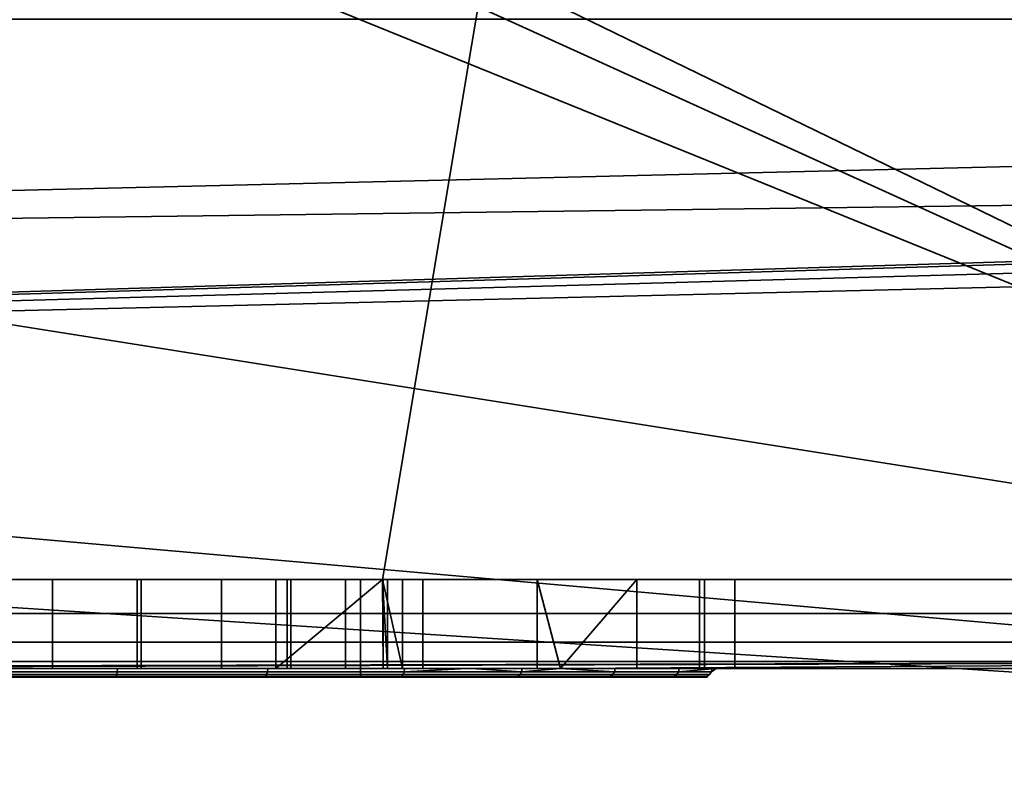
# Model space of a CAD drawing. Header units: millimetres. Extents: x -523 to 5173, y -130 to 66.
# Tile 174 of 256: x -275 to -264, y -42 to -33. Entities that reach past the tile are written whole.
import ezdxf

# ---------------------------------------------------------------- set-up
doc = ezdxf.new("R2010")
doc.units = ezdxf.units.MM
doc.layers.add('151', color=7, linetype='Continuous', true_color=0xffffff)

# ---------------------------------------------------------------- blocks, each defined once
blk = doc.blocks.new('UG_SURFACE_009')
at = {"layer": '151', "color": 252, "linetype": 'Continuous', "lineweight": 35}
for points in [[(522.5, -46, 2207), (522.5, 40, 2207), (-522.5, 40, 2207), (-522.5, -46, 2207)], [(-372.5, -46, 2057), (-372.5, 40, 2057), (372.5, 40, 2057), (372.5, -46, 2057)]]:
    blk.add_3dface(points, dxfattribs=at)
blk = doc.blocks.new('UG_SURFACE_014')
at = {"layer": '151', "color": 252, "linetype": 'Continuous', "lineweight": 35}
for points in [[(332.665, -62, 2014.25), (332.665, -2, 2014.25), (-332.335, -2, 2014.25), (-332.335, -62, 2014.25)], [(-332.335, -62, 4.25), (-332.335, -2, 4.25), (332.665, -2, 4.25), (332.665, -62, 4.25)], [(-332.335, -2, 992.25), (-332.335, -62, 992.25), (-229.335, -62, 992.25), (-229.335, -2, 992.25)], [(-229.335, -2, 1176.25), (-229.335, -62, 1176.25), (-332.335, -62, 1176.25), (-332.335, -2, 1176.25)]]:
    blk.add_3dface(points, dxfattribs=at)
blk = doc.blocks.new('UG_SURFACE_015')
at = {"layer": '151', "color": 252, "linetype": 'Continuous', "lineweight": 35}
for points in [[(-201.835, -2.6, 1.75), (-322.233, -2.6, 1.75), (-322.233, -42.55, 1.75), (-201.835, -42.55, 1.75)], [(-201.835, -42.55, 0.95), (-322.233, -42.55, 0.95), (-322.233, -2.6, 0.95), (-201.835, -2.6, 0.95)], [(-299.846, -26.404, 2023.95), (-299.481, -29.878, 2023.95), (-101.923, -33.22, 2023.95), (-101.832, -32.351, 2023.95)], [(-101.923, -33.22, 2023.95), (-299.481, -29.878, 2023.95), (-300.56, -33.2, 2023.95)], [(-99.835, -30.9, 2023.15), (-306.088, -37.216, 2023.15), (-302.897, -35.796, 2023.15)], [(-306.088, -37.216, 2023.15), (-99.835, -30.9, 2023.15), (-100.689, -31.082, 2023.15)], [(-99.835, -30.9, 2023.15), (-302.897, -35.796, 2023.15), (-300.56, -33.2, 2023.15)], [(-100.689, -31.082, 2023.15), (-101.395, -31.595, 2023.15), (-306.088, -37.216, 2023.15)], [(-101.395, -31.595, 2023.15), (-101.832, -32.351, 2023.15), (-306.088, -37.216, 2023.15)], [(-306.088, -37.216, 2023.15), (-101.832, -32.351, 2023.15), (-101.923, -33.22, 2023.15), (-335.432, -59.702, 2023.15)], [(-300.56, -33.2, 2023.95), (-302.897, -35.796, 2023.95), (-101.923, -33.22, 2023.95)], [(-337, -60.6, 2023.15), (-335.432, -59.702, 2023.15), (-101.923, -33.22, 2023.15), (-101.653, -34.05, 2023.15)], [(-302.897, -35.796, 2023.95), (-306.088, -37.216, 2023.95), (-335.432, -59.702, 2023.95), (-101.923, -33.22, 2023.95)], [(-101.653, -34.05, 2023.95), (-101.923, -33.22, 2023.95), (-335.432, -59.702, 2023.95)], [(-101.653, -34.05, 2023.15), (-101.069, -34.699, 2023.15), (-337, -60.6, 2023.15)], [(-335.432, -59.702, 2023.95), (-101.069, -34.699, 2023.95), (-101.653, -34.05, 2023.95)], [(-337, -60.6, 2023.15), (-101.069, -34.699, 2023.15), (-100.271, -35.054, 2023.15)], [(-100.271, -35.054, 2023.95), (-101.069, -34.699, 2023.95), (-335.432, -59.702, 2023.95)], [(-100.271, -35.054, 2023.15), (337.33, -60.6, 2023.15), (-337, -60.6, 2023.15)], [(-335.432, -59.702, 2023.95), (337.33, -60.6, 2023.95), (-99.398, -35.054, 2023.95), (-100.271, -35.054, 2023.95)]]:
    blk.add_3dface(points, dxfattribs=at)
blk = doc.blocks.new('UG_SURFACE_016')
at = {"layer": '151', "color": 252, "linetype": 'Continuous', "lineweight": 35}
for points in [[(-201.835, -2.6, 1.75), (-322.233, -2.6, 1.75), (-322.233, -42.55, 1.75), (-201.835, -42.55, 1.75)], [(-201.835, -42.55, 0.95), (-322.233, -42.55, 0.95), (-322.233, -2.6, 0.95), (-201.835, -2.6, 0.95)], [(-299.846, -26.404, 2023.95), (-299.481, -29.878, 2023.95), (-101.923, -33.22, 2023.95), (-101.832, -32.351, 2023.95)], [(-101.923, -33.22, 2023.95), (-299.481, -29.878, 2023.95), (-300.56, -33.2, 2023.95)], [(-99.835, -30.9, 2023.15), (-306.088, -37.216, 2023.15), (-302.897, -35.796, 2023.15)], [(-306.088, -37.216, 2023.15), (-99.835, -30.9, 2023.15), (-100.689, -31.082, 2023.15)], [(-99.835, -30.9, 2023.15), (-302.897, -35.796, 2023.15), (-300.56, -33.2, 2023.15)], [(-100.689, -31.082, 2023.15), (-101.395, -31.595, 2023.15), (-306.088, -37.216, 2023.15)], [(-101.395, -31.595, 2023.15), (-101.832, -32.351, 2023.15), (-306.088, -37.216, 2023.15)], [(-306.088, -37.216, 2023.15), (-101.832, -32.351, 2023.15), (-101.923, -33.22, 2023.15), (-335.432, -59.702, 2023.15)], [(-300.56, -33.2, 2023.95), (-302.897, -35.796, 2023.95), (-101.923, -33.22, 2023.95)], [(-337, -60.6, 2023.15), (-335.432, -59.702, 2023.15), (-101.923, -33.22, 2023.15), (-101.653, -34.05, 2023.15)], [(-302.897, -35.796, 2023.95), (-306.088, -37.216, 2023.95), (-335.432, -59.702, 2023.95), (-101.923, -33.22, 2023.95)], [(-101.653, -34.05, 2023.95), (-101.923, -33.22, 2023.95), (-335.432, -59.702, 2023.95)], [(-101.653, -34.05, 2023.15), (-101.069, -34.699, 2023.15), (-337, -60.6, 2023.15)], [(-335.432, -59.702, 2023.95), (-101.069, -34.699, 2023.95), (-101.653, -34.05, 2023.95)], [(-337, -60.6, 2023.15), (-101.069, -34.699, 2023.15), (-100.271, -35.054, 2023.15)], [(-100.271, -35.054, 2023.95), (-101.069, -34.699, 2023.95), (-335.432, -59.702, 2023.95)], [(-100.271, -35.054, 2023.15), (337.33, -60.6, 2023.15), (-337, -60.6, 2023.15)], [(-335.432, -59.702, 2023.95), (337.33, -60.6, 2023.95), (-99.398, -35.054, 2023.95), (-100.271, -35.054, 2023.95)]]:
    blk.add_3dface(points, dxfattribs=at)
blk = doc.blocks.new('UG_SURFACE_020')
at = {"layer": '151', "color": 1, "linetype": 'Continuous', "lineweight": 35}
for points in [[(-337.835, -28, -1.05), (338.165, -28, -1.05), (338.165, -48, -1.05), (-337.835, -48, -1.05)], [(-337.835, -48, 0.95), (338.165, -48, 0.95), (338.165, -28, 0.95), (-337.835, -28, 0.95)]]:
    blk.add_3dface(points, dxfattribs=at)
blk = doc.blocks.new('UG_SURFACE_027')
at = {"layer": '151', "color": 252, "linetype": 'Continuous', "lineweight": 35}
for points in [[(332.665, -62, 2014.25), (332.665, -2, 2014.25), (-332.335, -2, 2014.25), (-332.335, -62, 2014.25)], [(-332.335, -62, 4.25), (-332.335, -2, 4.25), (332.665, -2, 4.25), (332.665, -62, 4.25)], [(-332.335, -2, 992.25), (-332.335, -62, 992.25), (-229.335, -62, 992.25), (-229.335, -2, 992.25)], [(-229.335, -2, 1176.25), (-229.335, -62, 1176.25), (-332.335, -62, 1176.25), (-332.335, -2, 1176.25)]]:
    blk.add_3dface(points, dxfattribs=at)
blk = doc.blocks.new('UG_SURFACE_038')
at = {"layer": '151', "color": 252, "linetype": 'Continuous', "lineweight": 35}
for points in [[(-241.415, -21, 1170.65), (-326.603, -34.5, 1170.65), (-326.603, -28.5, 1170.65)], [(-241.415, -21, 1170.65), (-241.415, -42, 1170.65), (-326.603, -36.5, 1170.65), (-326.603, -34.5, 1170.65)], [(-326.603, -28.5, 1171.45), (-326.603, -34.5, 1171.45), (-241.415, -21, 1171.45)], [(-326.603, -34.5, 1171.45), (-326.603, -36.5, 1171.45), (-241.415, -42, 1171.45), (-241.415, -21, 1171.45)], [(-241.415, -21, 999.45), (-241.415, -42, 999.45), (-326.603, -28.5, 999.45), (-326.603, -26.5, 999.45)], [(-326.603, -26.5, 1000.25), (-326.603, -28.5, 1000.25), (-241.415, -42, 1000.25), (-241.415, -21, 1000.25)], [(-326.603, -34.5, 999.45), (-326.603, -28.5, 999.45), (-241.415, -42, 999.45)], [(-241.415, -42, 1000.25), (-326.603, -28.5, 1000.25), (-326.603, -34.5, 1000.25)], [(-241.415, -42, 999.45), (-326.603, -36.5, 999.45), (-326.603, -34.5, 999.45)], [(-326.603, -34.5, 1000.25), (-326.603, -36.5, 1000.25), (-241.415, -42, 1000.25)], [(-241.415, -42, 1170.65), (-332.155, -42, 1170.65), (-332.155, -36.5, 1170.65), (-326.603, -36.5, 1170.65)], [(-326.603, -36.5, 1171.45), (-332.155, -36.5, 1171.45), (-332.155, -42, 1171.45), (-241.415, -42, 1171.45)], [(-241.415, -42, 999.45), (-332.155, -42, 999.45), (-332.155, -36.5, 999.45), (-326.603, -36.5, 999.45)], [(-326.603, -36.5, 1000.25), (-332.155, -36.5, 1000.25), (-332.155, -42, 1000.25), (-241.415, -42, 1000.25)]]:
    blk.add_3dface(points, dxfattribs=at)
blk = doc.blocks.new('UG_SURFACE_039')
at = {"layer": '151', "color": 252, "linetype": 'Continuous', "lineweight": 35}
for points in [[(-287.86, -26.5, 1167.95), (-337.835, -26.5, 1167.95), (-337.835, -39.5, 1167.95), (-255.835, -39.5, 1167.95)], [(-255.835, -39.5, 1002.95), (-337.835, -39.5, 1002.95), (-337.835, -26.5, 1002.95), (-287.86, -26.5, 1002.95)], [(-255.835, -39.5, 1167.95), (-284.46, -26.5, 1167.95), (-287.86, -26.5, 1167.95)], [(-255.835, -39.5, 1002.95), (-287.86, -26.5, 1002.95), (-284.46, -26.5, 1002.95)], [(-255.835, -39.5, 1167.95), (-282.585, -26.5, 1167.95), (-284.46, -26.5, 1167.95)], [(-255.835, -39.5, 1002.95), (-284.46, -26.5, 1002.95), (-282.585, -26.5, 1002.95)], [(-255.835, -39.5, 1167.95), (-269.085, -26.5, 1167.95), (-282.585, -26.5, 1167.95)], [(-255.835, -39.5, 1002.95), (-282.585, -26.5, 1002.95), (-269.085, -26.5, 1002.95)], [(-255.835, -39.5, 1167.95), (-263.81, -26.5, 1167.95), (-269.085, -26.5, 1167.95)], [(-255.835, -39.5, 1002.95), (-269.085, -26.5, 1002.95), (-263.81, -26.5, 1002.95)], [(-280.585, -39.5, 1003.95), (-271.085, -39.5, 1003.95), (-269.085, -27.5, 1003.95), (-282.585, -27.5, 1003.95)], [(-282.585, -27.5, 1166.95), (-269.085, -27.5, 1166.95), (-271.085, -39.5, 1166.95), (-280.585, -39.5, 1166.95)], [(-271.085, -39.5, 1003.95), (-263.81, -39.5, 1003.95), (-263.81, -27.5, 1003.95), (-269.085, -27.5, 1003.95)], [(-269.085, -27.5, 1166.95), (-263.81, -27.5, 1166.95), (-263.81, -39.5, 1166.95), (-271.085, -39.5, 1166.95)], [(-255.835, -39.5, 1167.95), (-337.835, -39.5, 1167.95), (-337.835, -39.883, 1167.874), (-255.866, -39.883, 1167.874)], [(-255.866, -39.883, 1003.026), (-337.835, -39.883, 1003.026), (-337.835, -39.5, 1002.95), (-255.835, -39.5, 1002.95)], [(-280.585, -39.5, 1094.45), (-271.085, -39.5, 1094.45), (-274.795, -39.5, 1088.341), (-275.835, -39.5, 1088.45)], [(-275.835, -39.5, 1145.95), (-273.801, -39.5, 1146.382), (-271.085, -39.5, 1127.7), (-280.585, -39.5, 1127.7)], [(-280.585, -39.5, 1166.95), (-271.085, -39.5, 1166.95), (-274.795, -39.5, 1155.841), (-275.835, -39.5, 1155.95)], [(-271.085, -39.5, 1003.95), (-280.585, -39.5, 1003.95), (-275.835, -39.5, 1008.3), (-273.845, -39.5, 1008.696)], [(-280.585, -39.5, 1127.7), (-271.085, -39.5, 1127.7), (-271.335, -39.5, 1109.45), (-280.335, -39.5, 1109.45)], [(-280.335, -39.5, 1100.45), (-271.335, -39.5, 1100.45), (-271.085, -39.5, 1094.45), (-280.585, -39.5, 1094.45)], [(-271.335, -39.5, 1100.45), (-280.335, -39.5, 1100.45), (-280.335, -40.6, 1100.45), (-271.335, -40.6, 1100.45)], [(-280.335, -39.5, 1109.45), (-271.335, -39.5, 1109.45), (-271.335, -40.6, 1109.45), (-280.335, -40.6, 1109.45)], [(-275.835, -39.5, 1008.3), (-275.835, -40.5, 1008.3), (-273.845, -40.5, 1008.696), (-273.845, -39.5, 1008.696)], [(-272.286, -39.5, 1040.948), (-272.286, -40.5, 1040.948), (-275.835, -40.5, 1041.7), (-275.835, -39.5, 1041.7)], [(-275.835, -39.5, 1155.95), (-274.795, -39.5, 1155.841), (-274.795, -40.5, 1155.841), (-275.835, -40.5, 1155.95)], [(-275.835, -39.5, 1145.95), (-275.835, -40.5, 1145.95), (-273.801, -40.5, 1146.382), (-273.801, -39.5, 1146.382)], [(-275.835, -39.5, 1088.45), (-274.795, -39.5, 1088.341), (-274.795, -40.5, 1088.341), (-275.835, -40.5, 1088.45)], [(-275.835, -39.5, 1078.45), (-275.835, -40.5, 1078.45), (-273.801, -40.5, 1078.882), (-273.801, -39.5, 1078.882)], [(-272.286, -39.5, 1040.948), (-275.835, -39.5, 1041.7), (-275.835, -39.5, 1078.45), (-273.801, -39.5, 1078.882)], [(-272.896, -39.5, 1154.995), (-272.896, -40.5, 1154.995), (-274.795, -40.5, 1155.841), (-274.795, -39.5, 1155.841)], [(-272.896, -39.5, 1087.495), (-272.896, -40.5, 1087.495), (-274.795, -40.5, 1088.341), (-274.795, -39.5, 1088.341)], [(-271.085, -39.5, 1094.45), (-272.896, -39.5, 1087.495), (-274.795, -39.5, 1088.341)], [(-271.085, -39.5, 1166.95), (-272.896, -39.5, 1154.995), (-274.795, -39.5, 1155.841)], [(-273.845, -39.5, 1008.696), (-273.845, -40.5, 1008.696), (-272.158, -40.5, 1009.823), (-272.158, -39.5, 1009.823)], [(-273.845, -39.5, 1008.696), (-272.158, -39.5, 1009.823), (-271.085, -39.5, 1003.95)], [(-273.801, -39.5, 1146.382), (-273.801, -40.5, 1146.382), (-272.119, -40.5, 1147.604), (-272.119, -39.5, 1147.604)], [(-273.801, -39.5, 1078.882), (-273.801, -40.5, 1078.882), (-272.119, -40.5, 1080.104), (-272.119, -39.5, 1080.104)], [(-273.801, -39.5, 1146.382), (-272.119, -39.5, 1147.604), (-271.085, -39.5, 1127.7)], [(-273.801, -39.5, 1078.882), (-271.085, -39.5, 1040.079), (-272.286, -39.5, 1040.948)], [(-273.801, -39.5, 1078.882), (-272.119, -39.5, 1080.104), (-271.085, -39.5, 1040.079)], [(-271.504, -39.5, 1153.45), (-271.504, -40.5, 1153.45), (-272.896, -40.5, 1154.995), (-272.896, -39.5, 1154.995)], [(-271.504, -39.5, 1085.95), (-271.504, -40.5, 1085.95), (-272.896, -40.5, 1087.495), (-272.896, -39.5, 1087.495)], [(-271.085, -39.5, 1094.45), (-271.504, -39.5, 1085.95), (-272.896, -39.5, 1087.495)], [(-271.085, -39.5, 1166.95), (-271.504, -39.5, 1153.45), (-272.896, -39.5, 1154.995)], [(-272.286, -40.5, 1040.948), (-272.286, -39.5, 1040.948), (-271.085, -39.5, 1040.079)], [(-271.085, -39.5, 1040.079), (-269.348, -39.5, 1038.822), (-269.348, -40.5, 1038.822), (-272.286, -40.5, 1040.948)], [(-271.085, -39.5, 1011.429), (-272.158, -39.5, 1009.823), (-272.158, -40.5, 1009.823), (-271.03, -40.5, 1011.51)], [(-272.158, -39.5, 1009.823), (-271.085, -39.5, 1011.429), (-271.085, -39.5, 1003.95)], [(-271.085, -39.5, 1149.396), (-272.119, -39.5, 1147.604), (-272.119, -40.5, 1147.604), (-271.079, -40.5, 1149.405)], [(-271.085, -39.5, 1081.896), (-272.119, -39.5, 1080.104), (-272.119, -40.5, 1080.104), (-271.079, -40.5, 1081.905)], [(-272.119, -39.5, 1080.104), (-271.085, -39.5, 1081.896), (-271.085, -39.5, 1040.079)], [(-272.119, -39.5, 1147.604), (-271.085, -39.5, 1149.396), (-271.085, -39.5, 1127.7)], [(-270.862, -40.5, 1151.473), (-271.504, -40.5, 1153.45), (-271.504, -39.5, 1153.45), (-271.085, -39.5, 1152.158)], [(-270.862, -40.5, 1083.973), (-271.504, -40.5, 1085.95), (-271.504, -39.5, 1085.95), (-271.085, -39.5, 1084.658)], [(-271.085, -39.5, 1094.45), (-271.085, -39.5, 1084.658), (-271.504, -39.5, 1085.95)], [(-271.085, -39.5, 1166.95), (-271.085, -39.5, 1152.158), (-271.504, -39.5, 1153.45)], [(-271.335, -40.6, 1109.45), (-271.335, -39.5, 1109.45), (-271.335, -39.5, 1109.05)], [(-271.335, -39.5, 1109.05), (-271.335, -39.5, 1100.85), (-271.335, -40.6, 1100.45), (-271.335, -40.6, 1109.45)], [(-271.335, -39.5, 1100.85), (-271.335, -39.5, 1100.45), (-271.335, -40.6, 1100.45)], [(-271.085, -39.5, 1127.7), (-271.085, -39.5, 1109.05), (-271.335, -39.5, 1109.05), (-271.335, -39.5, 1109.45)], [(-271.335, -39.5, 1100.45), (-271.335, -39.5, 1100.85), (-271.085, -39.5, 1100.85), (-271.085, -39.5, 1094.45)], [(-271.335, -39.5, 1109.05), (-271.085, -39.5, 1109.05), (-271.085, -39.5, 1100.85), (-271.335, -39.5, 1100.85)], [(-271.03, -40.5, 1011.51), (-271.03, -39.5, 1011.51), (-271.085, -39.5, 1011.429)], [(-271.079, -40.5, 1149.405), (-271.079, -39.5, 1149.405), (-271.085, -39.5, 1149.396)], [(-271.085, -39.5, 1152.158), (-270.862, -39.5, 1151.473), (-270.862, -40.5, 1151.473)], [(-271.079, -40.5, 1081.905), (-271.079, -39.5, 1081.905), (-271.085, -39.5, 1081.896)], [(-271.085, -39.5, 1084.658), (-270.862, -39.5, 1083.973), (-270.862, -40.5, 1083.973)], [(-263.81, -39.5, 1127.7), (-271.085, -39.5, 1127.7), (-271.085, -39.5, 1149.396), (-271.079, -39.5, 1149.405)], [(-269.348, -39.5, 1038.822), (-271.085, -39.5, 1040.079), (-271.085, -39.5, 1081.896), (-271.079, -39.5, 1081.905)], [(-263.81, -39.5, 1003.95), (-271.085, -39.5, 1003.95), (-271.085, -39.5, 1011.429), (-271.03, -39.5, 1011.51)], [(-270.862, -39.5, 1083.973), (-271.085, -39.5, 1084.658), (-271.085, -39.5, 1094.45), (-263.81, -39.5, 1094.45)], [(-270.862, -39.5, 1151.473), (-271.085, -39.5, 1152.158), (-271.085, -39.5, 1166.95), (-263.81, -39.5, 1166.95)], [(-263.81, -39.5, 1127.7), (-263.81, -39.5, 1109.05), (-271.085, -39.5, 1109.05), (-271.085, -39.5, 1127.7)], [(-263.81, -39.5, 1109.05), (-263.81, -39.5, 1100.85), (-271.085, -39.5, 1100.85), (-271.085, -39.5, 1109.05)], [(-263.81, -39.5, 1100.85), (-263.81, -39.5, 1094.45), (-271.085, -39.5, 1094.45), (-271.085, -39.5, 1100.85)], [(-271.079, -39.5, 1149.405), (-271.079, -40.5, 1149.405), (-270.862, -40.5, 1151.473), (-270.862, -39.5, 1151.473)], [(-271.079, -39.5, 1081.905), (-271.079, -40.5, 1081.905), (-270.862, -40.5, 1083.973), (-270.862, -39.5, 1083.973)], [(-271.079, -39.5, 1149.405), (-270.862, -39.5, 1151.473), (-263.81, -39.5, 1166.95), (-263.81, -39.5, 1127.7)], [(-267.524, -39.5, 1035.687), (-269.348, -39.5, 1038.822), (-271.079, -39.5, 1081.905), (-263.81, -39.5, 1035.175)], [(-271.079, -39.5, 1081.905), (-270.862, -39.5, 1083.973), (-263.81, -39.5, 1094.45), (-263.81, -39.5, 1035.175)], [(-271.03, -39.5, 1011.51), (-271.03, -40.5, 1011.51), (-270.635, -40.5, 1013.5), (-270.635, -39.5, 1013.5)], [(-263.81, -39.5, 1014.775), (-263.81, -39.5, 1003.95), (-271.03, -39.5, 1011.51), (-270.635, -39.5, 1013.5)], [(-268.228, -39.5, 1028.626), (-270.635, -39.5, 1025.913), (-270.635, -40.5, 1025.913), (-269.085, -40.5, 1027.66)], [(-270.635, -39.5, 1014.775), (-270.635, -39.5, 1013.5), (-270.635, -40.5, 1013.5), (-270.635, -40.5, 1014.775)], [(-270.635, -40.5, 1014.775), (-270.635, -40.5, 1025.913), (-270.635, -39.5, 1025.913), (-270.635, -39.5, 1014.775)], [(-263.81, -39.5, 1014.775), (-270.635, -39.5, 1014.775), (-270.635, -39.5, 1025.913), (-268.228, -39.5, 1028.626)], [(-270.635, -39.5, 1013.5), (-270.635, -39.5, 1014.775), (-263.81, -39.5, 1014.775)], [(-269.348, -39.5, 1038.822), (-267.524, -39.5, 1035.687), (-267.524, -40.5, 1035.687), (-269.085, -40.5, 1038.37)], [(-269.085, -40.5, 1038.37), (-269.348, -40.5, 1038.822), (-269.348, -39.5, 1038.822)], [(-269.085, -40.5, 1027.66), (-268.228, -40.5, 1028.626), (-268.228, -39.5, 1028.626)], [(-268.228, -39.5, 1028.626), (-268.228, -40.5, 1028.626), (-267.128, -40.5, 1032.082), (-267.128, -39.5, 1032.082)], [(-263.81, -39.5, 1035.175), (-263.81, -39.5, 1014.775), (-268.228, -39.5, 1028.626), (-267.128, -39.5, 1032.082)], [(-267.468, -40.5, 1035.175), (-267.524, -40.5, 1035.687), (-267.524, -39.5, 1035.687), (-267.468, -39.5, 1035.175)], [(-263.81, -39.5, 1035.175), (-267.468, -39.5, 1035.175), (-267.524, -39.5, 1035.687)], [(-267.468, -39.5, 1035.175), (-267.128, -39.5, 1032.082), (-267.128, -40.5, 1032.082), (-267.468, -40.5, 1035.175)], [(-267.128, -39.5, 1032.082), (-267.468, -39.5, 1035.175), (-263.81, -39.5, 1035.175)], [(-255.866, -39.883, 1167.874), (-337.835, -39.883, 1167.874), (-337.835, -40.207, 1167.657), (-255.956, -40.207, 1167.657)], [(-255.956, -40.207, 1003.243), (-337.835, -40.207, 1003.243), (-337.835, -39.883, 1003.026), (-255.866, -39.883, 1003.026)], [(-255.956, -40.207, 1167.657), (-337.835, -40.207, 1167.657), (-337.835, -40.424, 1167.333), (-256.09, -40.424, 1167.333)], [(-256.09, -40.424, 1003.567), (-337.835, -40.424, 1003.567), (-337.835, -40.207, 1003.243), (-255.956, -40.207, 1003.243)], [(-256.09, -40.424, 1167.333), (-337.835, -40.424, 1167.333), (-337.835, -40.5, 1166.95), (-287.86, -40.5, 1166.95)], [(-337.835, -40.424, 1003.567), (-256.09, -40.424, 1003.567), (-282.585, -40.5, 1003.95), (-284.46, -40.5, 1003.95)], [(-256.09, -40.424, 1167.333), (-287.86, -40.5, 1166.95), (-284.46, -40.5, 1166.95)], [(-256.09, -40.424, 1167.333), (-284.46, -40.5, 1166.95), (-282.585, -40.5, 1166.95)], [(-282.585, -40.5, 1166.95), (-269.085, -40.5, 1166.95), (-256.09, -40.424, 1167.333)], [(-256.09, -40.424, 1003.567), (-269.085, -40.5, 1003.95), (-282.585, -40.5, 1003.95)], [(-275.835, -40.5, 1155.95), (-274.795, -40.5, 1155.841), (-269.085, -40.5, 1166.95), (-282.585, -40.5, 1166.95)], [(-282.585, -40.5, 1129.7), (-269.085, -40.5, 1129.7), (-275.835, -40.5, 1145.95), (-277.868, -40.5, 1146.382)], [(-282.585, -40.5, 1092.45), (-269.085, -40.5, 1092.45), (-274.067, -40.5, 1096.636), (-277.602, -40.5, 1096.636)], [(-269.085, -40.5, 1129.7), (-282.585, -40.5, 1129.7), (-275.835, -40.5, 1113.45), (-272.377, -40.5, 1112.715)], [(-275.835, -40.5, 1088.45), (-274.795, -40.5, 1088.341), (-269.085, -40.5, 1092.45), (-282.585, -40.5, 1092.45)], [(-282.585, -40.5, 1003.95), (-269.085, -40.5, 1003.95), (-275.835, -40.5, 1008.3), (-277.825, -40.5, 1008.696)], [(-274.069, -40.538, 1096.643), (-277.6, -40.538, 1096.643), (-277.602, -40.5, 1096.636), (-274.067, -40.5, 1096.636)], [(-273.801, -40.5, 1078.882), (-275.835, -40.5, 1078.45), (-275.835, -40.5, 1041.7), (-272.286, -40.5, 1040.948)], [(-273.845, -40.5, 1008.696), (-275.835, -40.5, 1008.3), (-269.085, -40.5, 1003.95)], [(-273.801, -40.5, 1146.382), (-275.835, -40.5, 1145.95), (-269.085, -40.5, 1129.7)], [(-275.835, -40.538, 1113.442), (-272.38, -40.538, 1112.708), (-272.377, -40.5, 1112.715), (-275.835, -40.5, 1113.45)], [(-274.795, -40.5, 1155.841), (-272.896, -40.5, 1154.995), (-269.085, -40.5, 1166.95)], [(-274.795, -40.5, 1088.341), (-272.896, -40.5, 1087.495), (-269.085, -40.5, 1092.45)], [(-270.843, -40.538, 1098.08), (-274.069, -40.538, 1096.643), (-274.067, -40.5, 1096.636), (-270.838, -40.5, 1098.073)], [(-269.085, -40.5, 1092.45), (-270.838, -40.5, 1098.073), (-274.067, -40.5, 1096.636)], [(-269.085, -40.5, 1003.95), (-272.158, -40.5, 1009.823), (-273.845, -40.5, 1008.696)], [(-269.085, -40.5, 1129.7), (-272.119, -40.5, 1147.604), (-273.801, -40.5, 1146.382)], [(-272.286, -40.5, 1040.948), (-269.348, -40.5, 1038.822), (-273.801, -40.5, 1078.882)], [(-269.085, -40.5, 1038.37), (-272.119, -40.5, 1080.104), (-273.801, -40.5, 1078.882)], [(-269.348, -40.5, 1038.822), (-269.085, -40.5, 1038.37), (-273.801, -40.5, 1078.882)], [(-272.896, -40.5, 1154.995), (-271.504, -40.5, 1153.45), (-269.085, -40.5, 1166.95)], [(-272.896, -40.5, 1087.495), (-271.504, -40.5, 1085.95), (-269.085, -40.5, 1092.45)], [(-270.085, -40.5, 1111.05), (-272.377, -40.5, 1112.715), (-272.38, -40.538, 1112.708), (-269.524, -40.538, 1110.633)], [(-272.377, -40.5, 1112.715), (-270.085, -40.5, 1111.05), (-269.085, -40.5, 1111.05), (-269.085, -40.5, 1129.7)], [(-271.03, -40.5, 1011.51), (-272.158, -40.5, 1009.823), (-269.085, -40.5, 1003.95)], [(-271.079, -40.5, 1149.405), (-272.119, -40.5, 1147.604), (-269.085, -40.5, 1129.7)], [(-271.079, -40.5, 1081.905), (-272.119, -40.5, 1080.104), (-269.085, -40.5, 1038.37)], [(-269.085, -40.5, 1166.95), (-271.504, -40.5, 1153.45), (-270.862, -40.5, 1151.473)], [(-269.085, -40.5, 1092.45), (-271.504, -40.5, 1085.95), (-270.862, -40.5, 1083.973)], [(-270.862, -40.5, 1151.473), (-271.079, -40.5, 1149.405), (-269.085, -40.5, 1129.7), (-269.085, -40.5, 1166.95)], [(-270.862, -40.5, 1083.973), (-271.079, -40.5, 1081.905), (-269.085, -40.5, 1038.37), (-269.085, -40.5, 1092.45)], [(-270.635, -40.5, 1013.5), (-271.03, -40.5, 1011.51), (-269.085, -40.5, 1003.95), (-269.085, -40.5, 1014.775)], [(-268.48, -40.538, 1100.704), (-270.843, -40.538, 1098.08), (-270.139, -40.5, 1098.85), (-269.085, -40.5, 1100.021)], [(-270.843, -40.538, 1098.08), (-270.838, -40.5, 1098.073), (-270.139, -40.5, 1098.85)], [(-269.085, -40.5, 1092.45), (-269.085, -40.5, 1098.85), (-270.139, -40.5, 1098.85), (-270.838, -40.5, 1098.073)], [(-269.085, -40.5, 1014.775), (-270.635, -40.5, 1014.775), (-270.635, -40.5, 1013.5)], [(-270.635, -40.5, 1014.775), (-269.085, -40.5, 1014.775), (-269.085, -40.5, 1027.66), (-270.635, -40.5, 1025.913)], [(-270.139, -40.5, 1098.85), (-269.085, -40.5, 1098.85), (-269.085, -40.5, 1100.021)], [(-269.085, -40.5, 1111.05), (-270.085, -40.5, 1111.05), (-269.518, -40.5, 1110.638)], [(-269.524, -40.538, 1110.633), (-269.518, -40.5, 1110.638), (-270.085, -40.5, 1111.05)], [(-269.524, -40.538, 1110.633), (-267.758, -40.538, 1107.574), (-267.751, -40.5, 1107.577), (-269.085, -40.5, 1109.887)], [(-269.085, -40.5, 1109.887), (-269.518, -40.5, 1110.638), (-269.524, -40.538, 1110.633)], [(-269.518, -40.5, 1110.638), (-269.085, -40.5, 1109.887), (-269.085, -40.5, 1111.05)], [(-256.09, -40.424, 1167.333), (-269.085, -40.5, 1166.95), (-263.81, -40.5, 1166.95)], [(-256.09, -40.424, 1003.567), (-263.81, -40.5, 1003.95), (-269.085, -40.5, 1003.95)], [(-263.81, -40.5, 1111.05), (-269.085, -40.5, 1111.05), (-269.085, -40.5, 1109.887), (-267.751, -40.5, 1107.577)], [(-263.81, -40.5, 1035.175), (-263.81, -40.5, 1092.45), (-269.085, -40.5, 1092.45), (-269.085, -40.5, 1038.37)], [(-269.085, -40.5, 1038.37), (-267.524, -40.5, 1035.687), (-263.81, -40.5, 1035.175)], [(-268.228, -40.5, 1028.626), (-269.085, -40.5, 1027.66), (-269.085, -40.5, 1014.775), (-263.81, -40.5, 1014.775)], [(-268.473, -40.5, 1100.7), (-269.085, -40.5, 1100.021), (-269.085, -40.5, 1098.85), (-263.81, -40.5, 1098.85)], [(-269.085, -40.5, 1166.95), (-269.085, -40.5, 1129.7), (-263.81, -40.5, 1129.7), (-263.81, -40.5, 1166.95)], [(-269.085, -40.5, 1129.7), (-269.085, -40.5, 1111.05), (-263.81, -40.5, 1111.05), (-263.81, -40.5, 1129.7)], [(-269.085, -40.5, 1098.85), (-269.085, -40.5, 1092.45), (-263.81, -40.5, 1092.45), (-263.81, -40.5, 1098.85)], [(-269.085, -40.5, 1014.775), (-269.085, -40.5, 1003.95), (-263.81, -40.5, 1003.95), (-263.81, -40.5, 1014.775)], [(-269.085, -40.5, 1100.021), (-268.473, -40.5, 1100.7), (-268.48, -40.538, 1100.704)], [(-267.389, -40.538, 1104.062), (-268.48, -40.538, 1100.704), (-268.473, -40.5, 1100.7), (-267.381, -40.5, 1104.061)], [(-267.381, -40.5, 1104.061), (-268.473, -40.5, 1100.7), (-263.81, -40.5, 1098.85)], [(-267.128, -40.5, 1032.082), (-268.228, -40.5, 1028.626), (-263.81, -40.5, 1014.775), (-263.81, -40.5, 1035.175)], [(-267.758, -40.538, 1107.574), (-267.389, -40.538, 1104.062), (-267.335, -40.5, 1104.95)], [(-267.335, -40.5, 1104.95), (-267.751, -40.5, 1107.577), (-267.758, -40.538, 1107.574)], [(-263.81, -40.5, 1111.05), (-267.751, -40.5, 1107.577), (-267.335, -40.5, 1104.95)], [(-267.524, -40.5, 1035.687), (-267.468, -40.5, 1035.175), (-263.81, -40.5, 1035.175)], [(-263.81, -40.5, 1035.175), (-267.468, -40.5, 1035.175), (-267.128, -40.5, 1032.082)], [(-267.389, -40.538, 1104.062), (-267.381, -40.5, 1104.061), (-267.335, -40.5, 1104.95)], [(-267.335, -40.5, 1104.95), (-267.381, -40.5, 1104.061), (-263.81, -40.5, 1098.85), (-263.81, -40.5, 1111.05)], [(-271.335, -40.6, 1100.45), (-280.335, -40.6, 1100.45), (-280.772, -40.6, 1098.154), (-277.581, -40.6, 1096.734)], [(-272.418, -40.6, 1112.624), (-275.835, -40.6, 1113.35), (-280.335, -40.6, 1109.45), (-271.335, -40.6, 1109.45)], [(-274.073, -40.571, 1096.664), (-277.596, -40.571, 1096.664), (-277.6, -40.538, 1096.643), (-274.069, -40.538, 1096.643)], [(-274.08, -40.592, 1096.696), (-277.589, -40.592, 1096.696), (-277.596, -40.571, 1096.664), (-274.073, -40.571, 1096.664)], [(-274.088, -40.6, 1096.734), (-277.581, -40.6, 1096.734), (-277.589, -40.592, 1096.696), (-274.08, -40.592, 1096.696)], [(-277.581, -40.6, 1096.734), (-274.088, -40.6, 1096.734), (-270.897, -40.6, 1098.154), (-271.335, -40.6, 1100.45)], [(-275.835, -40.571, 1113.421), (-272.389, -40.571, 1112.688), (-272.38, -40.538, 1112.708), (-275.835, -40.538, 1113.442)], [(-275.835, -40.592, 1113.388), (-272.402, -40.592, 1112.659), (-272.389, -40.571, 1112.688), (-275.835, -40.571, 1113.421)], [(-275.835, -40.6, 1113.35), (-272.418, -40.6, 1112.624), (-272.402, -40.592, 1112.659), (-275.835, -40.592, 1113.388)], [(-270.897, -40.6, 1098.154), (-274.088, -40.6, 1096.734), (-274.08, -40.592, 1096.696), (-270.875, -40.592, 1098.123)], [(-270.875, -40.592, 1098.123), (-274.08, -40.592, 1096.696), (-274.073, -40.571, 1096.664), (-270.856, -40.571, 1098.097)], [(-270.856, -40.571, 1098.097), (-274.073, -40.571, 1096.664), (-274.069, -40.538, 1096.643), (-270.843, -40.538, 1098.08)], [(-272.418, -40.6, 1112.624), (-269.592, -40.6, 1110.571), (-269.564, -40.592, 1110.596), (-272.402, -40.592, 1112.659)], [(-271.335, -40.6, 1109.45), (-269.592, -40.6, 1110.571), (-272.418, -40.6, 1112.624)], [(-272.402, -40.592, 1112.659), (-269.564, -40.592, 1110.596), (-269.54, -40.571, 1110.618), (-272.389, -40.571, 1112.688)], [(-272.389, -40.571, 1112.688), (-269.54, -40.571, 1110.618), (-269.524, -40.538, 1110.633), (-272.38, -40.538, 1112.708)], [(-271.335, -40.6, 1109.45), (-271.335, -40.6, 1100.45), (-268.56, -40.6, 1100.75), (-267.481, -40.6, 1104.072)], [(-267.481, -40.6, 1104.072), (-267.846, -40.6, 1107.546), (-269.592, -40.6, 1110.571), (-271.335, -40.6, 1109.45)], [(-271.335, -40.6, 1100.45), (-270.897, -40.6, 1098.154), (-268.56, -40.6, 1100.75)], [(-268.56, -40.6, 1100.75), (-270.897, -40.6, 1098.154), (-270.875, -40.592, 1098.123), (-268.527, -40.592, 1100.731)], [(-268.527, -40.592, 1100.731), (-270.875, -40.592, 1098.123), (-270.856, -40.571, 1098.097), (-268.499, -40.571, 1100.715)], [(-268.499, -40.571, 1100.715), (-270.856, -40.571, 1098.097), (-270.843, -40.538, 1098.08), (-268.48, -40.538, 1100.704)], [(-269.592, -40.6, 1110.571), (-267.846, -40.6, 1107.546), (-267.809, -40.592, 1107.558), (-269.564, -40.592, 1110.596)], [(-269.564, -40.592, 1110.596), (-267.809, -40.592, 1107.558), (-267.778, -40.571, 1107.568), (-269.54, -40.571, 1110.618)], [(-269.54, -40.571, 1110.618), (-267.778, -40.571, 1107.568), (-267.758, -40.538, 1107.574), (-269.524, -40.538, 1110.633)], [(-267.481, -40.6, 1104.072), (-268.56, -40.6, 1100.75), (-268.527, -40.592, 1100.731), (-267.443, -40.592, 1104.068)], [(-267.443, -40.592, 1104.068), (-268.527, -40.592, 1100.731), (-268.499, -40.571, 1100.715), (-267.41, -40.571, 1104.065)], [(-267.41, -40.571, 1104.065), (-268.499, -40.571, 1100.715), (-268.48, -40.538, 1100.704), (-267.389, -40.538, 1104.062)], [(-267.846, -40.6, 1107.546), (-267.481, -40.6, 1104.072), (-267.443, -40.592, 1104.068), (-267.809, -40.592, 1107.558)], [(-267.809, -40.592, 1107.558), (-267.443, -40.592, 1104.068), (-267.41, -40.571, 1104.065), (-267.778, -40.571, 1107.568)], [(-267.778, -40.571, 1107.568), (-267.41, -40.571, 1104.065), (-267.389, -40.538, 1104.062), (-267.758, -40.538, 1107.574)]]:
    blk.add_3dface(points, dxfattribs=at)
blk = doc.blocks.new('UG_SURFACE_041')
at = {"layer": '151', "color": 252, "linetype": 'Continuous', "lineweight": 35}
for points in [[(-329, 4.013, -5), (-344, 4.013, -5), (-344, -50.87, -5), (344, -50.87, -5)], [(-329, 4.013, -6), (329, 4.013, -6), (-344, -50.87, -6)], [(329, 4.013, -6), (344, 4.013, -6), (344, -50.87, -6), (-344, -50.87, -6)], [(329, 4.013, -5), (-329, 4.013, -5), (344, -50.87, -5)]]:
    blk.add_3dface(points, dxfattribs=at)
blk = doc.blocks.new('UG_SURFACE_057')
at = {"layer": '151', "color": 252, "linetype": 'Continuous', "lineweight": 35}
for points in [[(-346.5, -52.92, 2031.5), (346.5, -52.92, 2031.5), (346.5, 14.92, 2031.5), (-346.5, 14.92, 2031.5)], [(-345, -52.92, 2030), (-345, 14.92, 2030), (345, 14.92, 2030), (345, -52.92, 2030)]]:
    blk.add_3dface(points, dxfattribs=at)
blk = doc.blocks.new('UG_SURFACE_068')
at = {"layer": '151', "color": 252, "linetype": 'Continuous', "lineweight": 35}
for points in [[(-346.5, -52.92, 2031.5), (346.5, -52.92, 2031.5), (346.5, 14.92, 2031.5), (-346.5, 14.92, 2031.5)], [(-345, -52.92, 2030), (-345, 14.92, 2030), (345, 14.92, 2030), (345, -52.92, 2030)]]:
    blk.add_3dface(points, dxfattribs=at)

msp = doc.modelspace()

# ---------------------------------------------------------------- linework, layer by layer
at = {"layer": '151', "color": 253, "linetype": 'Continuous', "lineweight": -3}
for p, q in [((-255.835, -39.5, 1002.95), (-337.835, -39.5, 1002.95)), ((-337.835, -39.5, 1167.95), (-255.835, -39.5, 1167.95)), ((-337.835, -39.5, 1166.95), (-256.249, -39.5, 1166.95)), ((-337.835, -39.5, 1003.95), (-256.249, -39.5, 1003.95)), ((-280.335, -39.5, 1109.45), (-271.335, -39.5, 1109.45)), ((-271.335, -39.5, 1100.45), (-280.335, -39.5, 1100.45)), ((-271.335, -40.6, 1109.45), (-271.335, -39.5, 1109.45)), ((-271.335, -40.6, 1100.45), (-271.335, -39.5, 1100.45)), ((-271.335, -39.5, 1109.45), (-271.335, -39.5, 1100.45)), ((-270.635, -39.5, 1013.5), (-270.635, -40.5, 1013.5)), ((-270.635, -39.5, 1025.913), (-270.635, -39.5, 1013.5)), ((-270.635, -39.5, 1025.913), (-270.635, -40.5, 1025.913)), ((-337.835, -40.5, 1003.95), (-256.249, -40.5, 1003.95)), ((-256.249, -40.5, 1166.95), (-337.835, -40.5, 1166.95)), ((-270.635, -40.5, 1025.913), (-270.635, -40.5, 1013.5)), ((-271.335, -40.6, 1100.45), (-280.335, -40.6, 1100.45)), ((-280.335, -40.6, 1109.45), (-271.335, -40.6, 1109.45)), ((-271.335, -40.6, 1109.45), (-271.335, -40.6, 1100.45))]:
    msp.add_line(p, q, dxfattribs=at)
at = {"layer": '151', "color": 253, "linetype": 'Continuous', "lineweight": -3, "extrusion": (5.55112e-17, 1, 0)}
for centre in [(275.835, 1083.45, -39.5), (275.835, 1150.95, -39.5), (275.835, 1083.45, -40.5), (275.835, 1150.95, -40.5)]:
    msp.add_circle(centre, 5, dxfattribs=at)
at = {"layer": '151', "color": 253, "linetype": 'Continuous', "lineweight": -3, "extrusion": (7.37257e-14, 1, 2.08167e-15)}
msp.add_circle((275.835, 1104.95, -40.5), 8.5, dxfattribs=at)
at = {"layer": '151', "color": 253, "linetype": 'Continuous', "lineweight": -3, "extrusion": (0, -1, 0)}
msp.add_circle((-275.835, 1104.95, 40.6), 8.4, dxfattribs=at)
at = {"layer": '151', "color": 253, "linetype": 'Continuous', "lineweight": -3, "extrusion": (5.55112e-17, 1, 0)}
for centre, radius, start, end in [((275.835, 1032.95, -39.5), 8.75, 306.4617, 233.5383), ((275.835, 1013.5, -39.5), 5.2, 180, 0), ((275.835, 1032.95, -40.5), 8.75, 306.4617, 233.5383), ((275.835, 1013.5, -40.5), 5.2, 180, 0)]:
    msp.add_arc(centre, radius, start, end, dxfattribs=at)

# ---------------------------------------------------------------- block references
at = {"layer": '151', "color": 253, "linetype": 'Continuous', "lineweight": -3}
for name in ['UG_SURFACE_057', 'UG_SURFACE_068', 'UG_SURFACE_041', 'UG_SURFACE_009', 'UG_SURFACE_015', 'UG_SURFACE_016', 'UG_SURFACE_014', 'UG_SURFACE_027', 'UG_SURFACE_039', 'UG_SURFACE_038', 'UG_SURFACE_020']:
    msp.add_blockref(name, (0, 0), dxfattribs=at)

doc.saveas('drawing.dxf')
